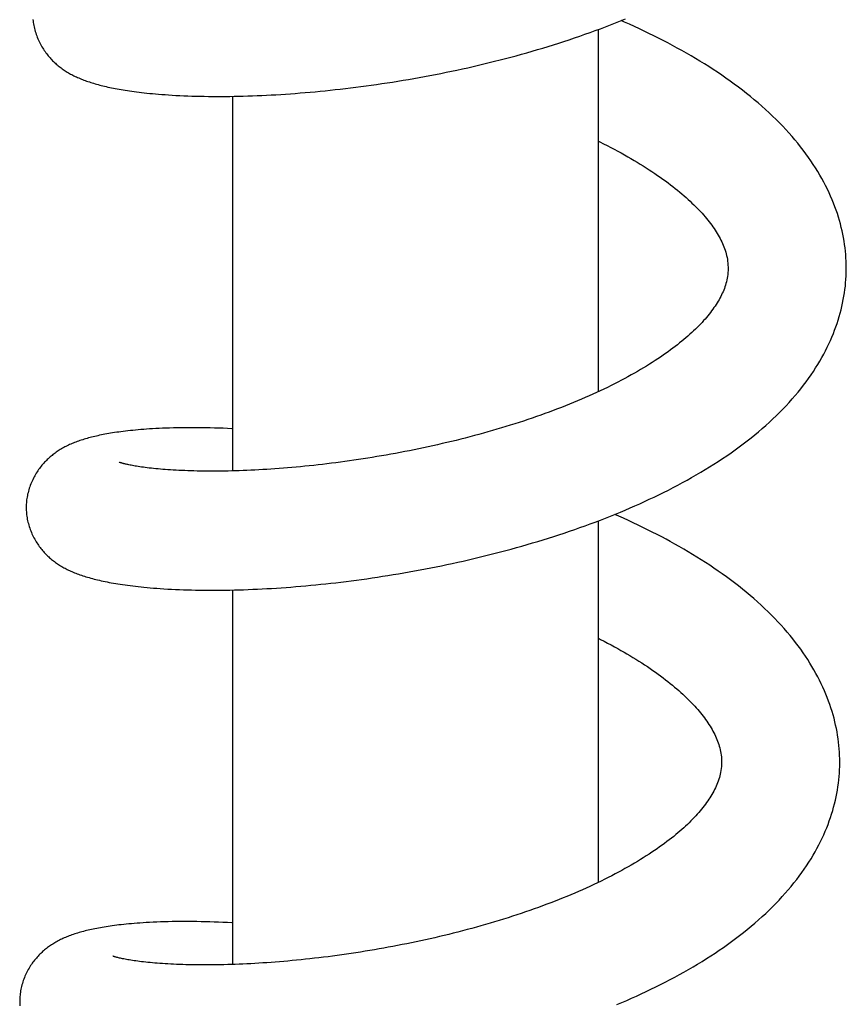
# Model space of a CAD drawing. Header units: millimetres. Extents: x 259 to 1803, y -542 to 1902.
# Tile 40 of 127: x 564 to 603, y 285 to 331. Entities that reach past the tile are written whole.
import ezdxf

# ---------------------------------------------------------------- set-up
doc = ezdxf.new("R2010")
doc.units = ezdxf.units.MM
doc.header["$LTSCALE"] = 30.734
doc.layers.get('0').update_dxf_attribs({"linetype": 'CONTINUOUS'})

msp = doc.modelspace()

# ---------------------------------------------------------------- linework, layer by layer
at = {"color": 7, "linetype": 'CONTINUOUS'}
for p, q in [((591.363, 313.864), (591.363, 330.718)), ((574.363, 310.176), (574.363, 327.607)), ((591.363, 291.029), (591.363, 307.853)), ((574.363, 287.207), (574.363, 304.635)), ((602.587, 296.425), (602.589, 296.529))]:
    msp.add_line(p, q, dxfattribs=at)
for points in [[(565.059, 331.175), (565.067, 331.108), (565.076, 331.04), (565.086, 330.971), (565.099, 330.902), (565.113, 330.833), (565.129, 330.764), (565.147, 330.695), (565.166, 330.626), (565.187, 330.556), (565.21, 330.488), (565.235, 330.42), (565.261, 330.352), (565.288, 330.285), (565.317, 330.22), (565.347, 330.155), (565.378, 330.092), (565.41, 330.03), (565.443, 329.969), (565.477, 329.909), (565.512, 329.851), (565.548, 329.795), (565.584, 329.74), (565.621, 329.686), (565.659, 329.634), (565.697, 329.583), (565.735, 329.534), (565.774, 329.486), (565.813, 329.439), (565.853, 329.394), (565.893, 329.349), (565.933, 329.306), (565.974, 329.264), (566.016, 329.223), (566.057, 329.183), (566.1, 329.144), (566.143, 329.106), (566.186, 329.068), (566.23, 329.031), (566.275, 328.995), (566.32, 328.96), (566.366, 328.925), (566.413, 328.891), (566.46, 328.858), (566.508, 328.825), (566.556, 328.793), (566.606, 328.762), (566.656, 328.731), (566.706, 328.701), (566.757, 328.672), (566.809, 328.643), (566.862, 328.615), (566.915, 328.588), (566.968, 328.561), (567.023, 328.534), (567.079, 328.508), (567.135, 328.483), (567.192, 328.458), (567.251, 328.433), (567.31, 328.409), (567.369, 328.386), (567.43, 328.362), (567.492, 328.34), (567.554, 328.317), (567.618, 328.295), (567.682, 328.274), (567.747, 328.252), (567.814, 328.232), (567.881, 328.211), (567.95, 328.191), (568.02, 328.171), (568.091, 328.151), (568.164, 328.132), (568.238, 328.113), (568.313, 328.094), (568.39, 328.076), (568.468, 328.057), (568.548, 328.039), (568.629, 328.022), (568.713, 328.004), (568.798, 327.987), (568.884, 327.97), (568.973, 327.953), (569.064, 327.937), (569.158, 327.92), (569.253, 327.904), (569.351, 327.888), (569.452, 327.873), (569.555, 327.857), (569.661, 327.842), (569.769, 327.827), (569.881, 327.813), (569.996, 327.798), (570.114, 327.784), (570.236, 327.771), (570.362, 327.757), (570.491, 327.744), (570.625, 327.731), (570.763, 327.718), (570.906, 327.706), (571.054, 327.694), (571.208, 327.683), (571.369, 327.672), (571.535, 327.661), (571.709, 327.651), (571.889, 327.642), (572.073, 327.634), (572.261, 327.626), (572.452, 327.62), (572.643, 327.614), (572.835, 327.609), (573.026, 327.606), (573.219, 327.603), (573.414, 327.602), (573.611, 327.601), (573.811, 327.601), (574.013, 327.602), (574.218, 327.604), (574.424, 327.608), (574.632, 327.612), (574.842, 327.617), (575.054, 327.623), (575.268, 327.63), (575.483, 327.639), (575.7, 327.648), (575.919, 327.658), (576.139, 327.67), (576.361, 327.682), (576.585, 327.696), (576.809, 327.71), (577.035, 327.726), (577.263, 327.743), (577.492, 327.76), (577.721, 327.779), (577.952, 327.799), (578.184, 327.82), (578.416, 327.842), (578.65, 327.865), (578.884, 327.889), (579.119, 327.915), (579.355, 327.941), (579.593, 327.969), (579.831, 327.998), (580.071, 328.027), (580.312, 328.059), (580.554, 328.091), (580.797, 328.125), (581.041, 328.159), (581.286, 328.195), (581.532, 328.233), (581.779, 328.271), (582.027, 328.311), (582.276, 328.352), (582.525, 328.394), (582.775, 328.437), (583.025, 328.482), (583.275, 328.528), (583.526, 328.575), (583.777, 328.623), (584.028, 328.673), (584.279, 328.723), (584.53, 328.775), (584.781, 328.828), (585.032, 328.883), (585.283, 328.938), (585.533, 328.995), (585.784, 329.053), (586.034, 329.112), (586.284, 329.173), (586.534, 329.235), (586.784, 329.298), (587.033, 329.362), (587.283, 329.428), (587.532, 329.495), (587.781, 329.563), (588.029, 329.633), (588.278, 329.704), (588.526, 329.777), (588.773, 329.851), (589.021, 329.926), (589.267, 330.002), (589.514, 330.08), (589.759, 330.16), (590.004, 330.24), (590.248, 330.322), (590.492, 330.405), (590.734, 330.49), (590.975, 330.576), (591.216, 330.663), (591.454, 330.752), (591.692, 330.842), (591.928, 330.933), (592.163, 331.025), (592.395, 331.118), (592.626, 331.213)], [(602.89, 319.505), (602.891, 319.614), (602.889, 319.771), (602.884, 319.928), (602.876, 320.085), (602.865, 320.243), (602.85, 320.4), (602.833, 320.557), (602.812, 320.714), (602.788, 320.872), (602.76, 321.03), (602.73, 321.188), (602.696, 321.346), (602.658, 321.505), (602.617, 321.664), (602.573, 321.824), (602.525, 321.985), (602.474, 322.146), (602.419, 322.307), (602.36, 322.469), (602.298, 322.632), (602.231, 322.795), (602.161, 322.958), (602.088, 323.121), (602.01, 323.285), (601.928, 323.449), (601.843, 323.614), (601.753, 323.778), (601.66, 323.943), (601.562, 324.108), (601.46, 324.273), (601.355, 324.437), (601.245, 324.602), (601.131, 324.766), (601.013, 324.93), (600.892, 325.093), (600.766, 325.256), (600.637, 325.418), (600.503, 325.58), (600.366, 325.74), (600.225, 325.9), (600.08, 326.059), (599.932, 326.218), (599.779, 326.375), (599.623, 326.532), (599.463, 326.687), (599.299, 326.842), (599.131, 326.996), (598.961, 327.148), (598.786, 327.299), (598.609, 327.449), (598.429, 327.598), (598.246, 327.744), (598.06, 327.889), (597.872, 328.033), (597.681, 328.174), (597.489, 328.314), (597.294, 328.452), (597.097, 328.588), (596.898, 328.723), (596.697, 328.855), (596.495, 328.986), (596.291, 329.114), (596.085, 329.241), (595.878, 329.367), (595.669, 329.491), (595.458, 329.613), (595.245, 329.734), (595.03, 329.853), (594.814, 329.971), (594.596, 330.087), (594.377, 330.201), (594.157, 330.314), (593.935, 330.425), (593.713, 330.534), (593.49, 330.642), (593.265, 330.748), (593.038, 330.853), (592.811, 330.957), (592.581, 331.059), (592.422, 331.129)], [(591.363, 325.514), (591.425, 325.483), (591.597, 325.398), (591.766, 325.312), (591.933, 325.226), (592.097, 325.14), (592.258, 325.054), (592.416, 324.968), (592.57, 324.883), (592.722, 324.797), (592.87, 324.711), (593.017, 324.626), (593.161, 324.54), (593.303, 324.453), (593.443, 324.366), (593.581, 324.279), (593.717, 324.192), (593.85, 324.104), (593.981, 324.016), (594.11, 323.928), (594.236, 323.84), (594.359, 323.752), (594.48, 323.665), (594.598, 323.577), (594.713, 323.49), (594.826, 323.403), (594.936, 323.317), (595.043, 323.231), (595.147, 323.145), (595.248, 323.06), (595.347, 322.975), (595.443, 322.89), (595.536, 322.807), (595.626, 322.724), (595.713, 322.641), (595.798, 322.559), (595.88, 322.478), (595.959, 322.398), (596.036, 322.318), (596.11, 322.24), (596.182, 322.161), (596.251, 322.083), (596.319, 322.004), (596.386, 321.925), (596.45, 321.847), (596.512, 321.768), (596.572, 321.689), (596.63, 321.611), (596.686, 321.534), (596.739, 321.457), (596.791, 321.38), (596.84, 321.303), (596.888, 321.226), (596.933, 321.148), (596.977, 321.071), (597.019, 320.993), (597.059, 320.915), (597.097, 320.837), (597.133, 320.758), (597.167, 320.679), (597.199, 320.6), (597.229, 320.52), (597.256, 320.439), (597.281, 320.359), (597.304, 320.277), (597.325, 320.195), (597.342, 320.111), (597.358, 320.026), (597.37, 319.938), (597.38, 319.849), (597.387, 319.756), (597.391, 319.66), (597.391, 319.577)], [(597.391, 319.577), (597.389, 319.499), (597.383, 319.406), (597.374, 319.316), (597.363, 319.228), (597.349, 319.143), (597.333, 319.06), (597.314, 318.979), (597.293, 318.899), (597.27, 318.82), (597.245, 318.743), (597.218, 318.666), (597.188, 318.59), (597.157, 318.515), (597.124, 318.44), (597.088, 318.365), (597.051, 318.29), (597.011, 318.215), (596.97, 318.141), (596.926, 318.066), (596.881, 317.992), (596.834, 317.918), (596.785, 317.844), (596.734, 317.771), (596.682, 317.697), (596.627, 317.623), (596.57, 317.548), (596.511, 317.472), (596.449, 317.397), (596.385, 317.32), (596.319, 317.243), (596.25, 317.166), (596.179, 317.088), (596.106, 317.01), (596.03, 316.931), (595.951, 316.852), (595.87, 316.773), (595.787, 316.693), (595.701, 316.613), (595.613, 316.532), (595.523, 316.452), (595.43, 316.371), (595.335, 316.29), (595.237, 316.209), (595.137, 316.128), (595.035, 316.046), (594.93, 315.965), (594.822, 315.883), (594.712, 315.801), (594.6, 315.719), (594.485, 315.637), (594.366, 315.554), (594.245, 315.471), (594.121, 315.388), (593.994, 315.305), (593.864, 315.221), (593.732, 315.137), (593.597, 315.054), (593.459, 314.97), (593.319, 314.886), (593.176, 314.803), (593.032, 314.72), (592.885, 314.638), (592.735, 314.555), (592.583, 314.473), (592.428, 314.391), (592.271, 314.309), (592.11, 314.227), (591.947, 314.145), (591.781, 314.063), (591.613, 313.982), (591.443, 313.901), (591.271, 313.821), (591.098, 313.742), (590.924, 313.664), (590.747, 313.586), (590.569, 313.509), (590.388, 313.433), (590.205, 313.357), (590.02, 313.281), (589.834, 313.206), (589.645, 313.132), (589.454, 313.058), (589.262, 312.985), (589.068, 312.913), (588.873, 312.841), (588.676, 312.771), (588.478, 312.701), (588.278, 312.632), (588.077, 312.563), (587.875, 312.496), (587.672, 312.429), (587.468, 312.364), (587.262, 312.299), (587.056, 312.235), (586.85, 312.173), (586.642, 312.111), (586.433, 312.05), (586.224, 311.99), (586.014, 311.931), (585.804, 311.873), (585.593, 311.816), (585.381, 311.76), (585.168, 311.705), (584.955, 311.65), (584.741, 311.597), (584.527, 311.545), (584.312, 311.493), (584.096, 311.443), (583.88, 311.393), (583.663, 311.345), (583.446, 311.297), (583.229, 311.25), (583.011, 311.205), (582.794, 311.16), (582.576, 311.116), (582.358, 311.073), (582.14, 311.032), (581.923, 310.991), (581.706, 310.951), (581.489, 310.913), (581.273, 310.875), (581.058, 310.838), (580.843, 310.803), (580.629, 310.769), (580.416, 310.735), (580.204, 310.703), (579.992, 310.672), (579.781, 310.641), (579.571, 310.612), (579.362, 310.584), (579.152, 310.556), (578.944, 310.53), (578.736, 310.504), (578.529, 310.48), (578.322, 310.456), (578.117, 310.433), (577.912, 310.412), (577.708, 310.391), (577.505, 310.371), (577.304, 310.352), (577.104, 310.334), (576.905, 310.317), (576.708, 310.301), (576.512, 310.286), (576.317, 310.272), (576.125, 310.259), (575.934, 310.246), (575.745, 310.235), (575.558, 310.224), (575.373, 310.215), (575.19, 310.206), (575.01, 310.198), (574.831, 310.191), (574.655, 310.184), (574.481, 310.179), (574.309, 310.174), (574.139, 310.17), (573.971, 310.167), (573.804, 310.165), (573.639, 310.163), (573.477, 310.162), (573.316, 310.162), (573.158, 310.163), (573.002, 310.164), (572.848, 310.166), (572.697, 310.169), (572.549, 310.172), (572.402, 310.176), (572.259, 310.18), (572.118, 310.186), (571.98, 310.191), (571.845, 310.198), (571.713, 310.204), (571.584, 310.212), (571.458, 310.22), (571.335, 310.228), (571.215, 310.237), (571.099, 310.246), (570.985, 310.255), (570.876, 310.265), (570.769, 310.275), (570.666, 310.286), (570.566, 310.296), (570.469, 310.307), (570.376, 310.318), (570.285, 310.33), (570.198, 310.341), (570.114, 310.353), (570.033, 310.365), (569.955, 310.377), (569.881, 310.389), (569.811, 310.401), (569.744, 310.412), (569.683, 310.424), (569.626, 310.434), (569.573, 310.445), (569.523, 310.455), (569.478, 310.465), (569.435, 310.474)], [(592.835, 308.451), (593.06, 308.549), (593.284, 308.648), (593.507, 308.749), (593.729, 308.852), (593.95, 308.957), (594.172, 309.064), (594.393, 309.173), (594.614, 309.284), (594.833, 309.397), (595.052, 309.512), (595.268, 309.628), (595.483, 309.746), (595.696, 309.866), (595.908, 309.987), (596.117, 310.11), (596.325, 310.234), (596.531, 310.361), (596.735, 310.489), (596.936, 310.618), (597.136, 310.75), (597.333, 310.883), (597.528, 311.018), (597.72, 311.154), (597.91, 311.292), (598.096, 311.431), (598.279, 311.571), (598.459, 311.713), (598.636, 311.856), (598.809, 312), (598.98, 312.146), (599.147, 312.293), (599.311, 312.441), (599.473, 312.591), (599.631, 312.743), (599.787, 312.896), (599.939, 313.051), (600.088, 313.207), (600.233, 313.364), (600.374, 313.522), (600.512, 313.681), (600.645, 313.84), (600.775, 314), (600.9, 314.16), (601.021, 314.321), (601.138, 314.481), (601.25, 314.642), (601.359, 314.803), (601.464, 314.964), (601.564, 315.125), (601.66, 315.286), (601.752, 315.446), (601.841, 315.607), (601.925, 315.767), (602.005, 315.926), (602.081, 316.085), (602.154, 316.244), (602.222, 316.403), (602.288, 316.561), (602.349, 316.719), (602.408, 316.878), (602.463, 317.037), (602.514, 317.195), (602.562, 317.354), (602.607, 317.512), (602.648, 317.67), (602.686, 317.828), (602.721, 317.986), (602.752, 318.144), (602.781, 318.301), (602.806, 318.459), (602.827, 318.616), (602.846, 318.774), (602.861, 318.931), (602.873, 319.088), (602.882, 319.245), (602.888, 319.402), (602.89, 319.505)], [(574.363, 312.138), (574.312, 312.14), (574.107, 312.149), (573.904, 312.157), (573.702, 312.164), (573.501, 312.17), (573.303, 312.175), (573.106, 312.178), (572.911, 312.181), (572.718, 312.183), (572.525, 312.184), (572.334, 312.184), (572.144, 312.183), (571.956, 312.181), (571.771, 312.178), (571.591, 312.174), (571.417, 312.169), (571.249, 312.163), (571.086, 312.157), (570.928, 312.15), (570.775, 312.142), (570.627, 312.134), (570.484, 312.125), (570.345, 312.116), (570.209, 312.106), (570.078, 312.095), (569.951, 312.084), (569.827, 312.073), (569.706, 312.061), (569.589, 312.049), (569.476, 312.037), (569.365, 312.024), (569.258, 312.011), (569.154, 311.998), (569.052, 311.984), (568.953, 311.97), (568.856, 311.956), (568.762, 311.941), (568.671, 311.926), (568.581, 311.911), (568.493, 311.896), (568.408, 311.88), (568.324, 311.864), (568.242, 311.848), (568.162, 311.831), (568.084, 311.814), (568.007, 311.797), (567.931, 311.78), (567.857, 311.762), (567.784, 311.744), (567.713, 311.725), (567.643, 311.706), (567.574, 311.687), (567.506, 311.668), (567.439, 311.648), (567.373, 311.627), (567.308, 311.606), (567.244, 311.585), (567.181, 311.563), (567.119, 311.541), (567.057, 311.518), (566.996, 311.495), (566.937, 311.471), (566.878, 311.446), (566.819, 311.421), (566.762, 311.396), (566.706, 311.37), (566.65, 311.343), (566.595, 311.316), (566.541, 311.288), (566.488, 311.259), (566.435, 311.23), (566.383, 311.2), (566.331, 311.169), (566.281, 311.137), (566.231, 311.105), (566.182, 311.073), (566.133, 311.039), (566.085, 311.005), (566.038, 310.97), (565.991, 310.934), (565.945, 310.897), (565.9, 310.86), (565.855, 310.822), (565.811, 310.783), (565.767, 310.743), (565.724, 310.702), (565.682, 310.661), (565.641, 310.618), (565.599, 310.575), (565.559, 310.531), (565.519, 310.485), (565.479, 310.438), (565.44, 310.39), (565.401, 310.34), (565.362, 310.289), (565.324, 310.237), (565.287, 310.183), (565.25, 310.128), (565.214, 310.071), (565.179, 310.013), (565.144, 309.953), (565.111, 309.892), (565.078, 309.83), (565.047, 309.766), (565.017, 309.702), (564.988, 309.636), (564.961, 309.57), (564.935, 309.503), (564.91, 309.435), (564.887, 309.367), (564.866, 309.298), (564.847, 309.23), (564.829, 309.161), (564.813, 309.093), (564.799, 309.025), (564.786, 308.957), (564.775, 308.889), (564.766, 308.822), (564.759, 308.755), (564.753, 308.688), (564.748, 308.622), (564.746, 308.557), (564.745, 308.509)], [(569.435, 310.474), (569.395, 310.483), (569.359, 310.492), (569.325, 310.501), (569.293, 310.509), (569.264, 310.516), (569.237, 310.523), (569.213, 310.53), (569.191, 310.537), (569.171, 310.543), (569.153, 310.548), (569.137, 310.553), (569.122, 310.558), (569.11, 310.562), (569.099, 310.566), (569.09, 310.569), (569.082, 310.572), (569.076, 310.574), (569.071, 310.576), (569.068, 310.577), (569.067, 310.578)], [(564.745, 308.509), (564.744, 308.463), (564.745, 308.398), (564.748, 308.332), (564.752, 308.265), (564.758, 308.198), (564.765, 308.131), (564.774, 308.063), (564.785, 307.995), (564.797, 307.926), (564.811, 307.857), (564.827, 307.789), (564.845, 307.72), (564.864, 307.651), (564.885, 307.582), (564.908, 307.514), (564.932, 307.446), (564.957, 307.379), (564.985, 307.313), (565.013, 307.247), (565.043, 307.182), (565.074, 307.119), (565.106, 307.056), (565.139, 306.996), (565.173, 306.936), (565.208, 306.878), (565.243, 306.822), (565.28, 306.766), (565.317, 306.713), (565.354, 306.661), (565.392, 306.61), (565.43, 306.56), (565.469, 306.512), (565.508, 306.465), (565.548, 306.42), (565.587, 306.376), (565.627, 306.333), (565.668, 306.292), (565.708, 306.251), (565.75, 306.211), (565.792, 306.172), (565.834, 306.134), (565.877, 306.096), (565.922, 306.059), (565.966, 306.023), (566.012, 305.987), (566.058, 305.952), (566.105, 305.918), (566.153, 305.884), (566.201, 305.851), (566.249, 305.819), (566.298, 305.788), (566.347, 305.758), (566.397, 305.728), (566.447, 305.699), (566.498, 305.671), (566.55, 305.643), (566.602, 305.616), (566.654, 305.589), (566.708, 305.563), (566.763, 305.537), (566.818, 305.512), (566.875, 305.487), (566.933, 305.462), (566.993, 305.437), (567.054, 305.413), (567.116, 305.389), (567.18, 305.365), (567.246, 305.342), (567.313, 305.318), (567.381, 305.296), (567.451, 305.273), (567.522, 305.251), (567.595, 305.229), (567.669, 305.207), (567.745, 305.186), (567.822, 305.165), (567.902, 305.144), (567.983, 305.123), (568.066, 305.103), (568.151, 305.083), (568.238, 305.063), (568.327, 305.044), (568.418, 305.025), (568.511, 305.006), (568.607, 304.988), (568.704, 304.969), (568.804, 304.951), (568.907, 304.934), (569.012, 304.917), (569.12, 304.9), (569.23, 304.883), (569.343, 304.867), (569.459, 304.851), (569.578, 304.835), (569.7, 304.82), (569.825, 304.805), (569.953, 304.79), (570.086, 304.776), (570.222, 304.763), (570.364, 304.749), (570.51, 304.736), (570.661, 304.723), (570.819, 304.711), (570.982, 304.7), (571.151, 304.688), (571.325, 304.678), (571.504, 304.668), (571.687, 304.66), (571.872, 304.652), (572.059, 304.645), (572.247, 304.639), (572.437, 304.634), (572.627, 304.63), (572.819, 304.626), (573.013, 304.624), (573.208, 304.623), (573.406, 304.623), (573.606, 304.623), (573.808, 304.625), (574.013, 304.628), (574.219, 304.631), (574.428, 304.636), (574.638, 304.642), (574.85, 304.648), (575.064, 304.656), (575.279, 304.665), (575.497, 304.675), (575.716, 304.685), (575.936, 304.697), (576.158, 304.71), (576.381, 304.724), (576.606, 304.739), (576.832, 304.755), (577.059, 304.772), (577.288, 304.79), (577.517, 304.809), (577.748, 304.83), (577.979, 304.851), (578.211, 304.873), (578.444, 304.897), (578.678, 304.921), (578.913, 304.947), (579.149, 304.974), (579.386, 305.002), (579.624, 305.031), (579.864, 305.062), (580.105, 305.093), (580.346, 305.126), (580.589, 305.16), (580.833, 305.195), (581.078, 305.231), (581.324, 305.269), (581.57, 305.308), (581.818, 305.348), (582.066, 305.389), (582.314, 305.432), (582.563, 305.475), (582.813, 305.52), (583.063, 305.566), (583.313, 305.614), (583.563, 305.662), (583.814, 305.712), (584.064, 305.763), (584.314, 305.815), (584.565, 305.869), (584.815, 305.923), (585.065, 305.979), (585.315, 306.036), (585.564, 306.094), (585.814, 306.154), (586.063, 306.215), (586.312, 306.277), (586.561, 306.34), (586.81, 306.405), (587.059, 306.471), (587.307, 306.538), (587.555, 306.607), (587.803, 306.676), (588.051, 306.748), (588.298, 306.82), (588.545, 306.894), (588.791, 306.97), (589.037, 307.047), (589.282, 307.125), (589.527, 307.204), (589.771, 307.285), (590.014, 307.367), (590.257, 307.45), (590.498, 307.535), (590.738, 307.621), (590.977, 307.709), (591.215, 307.797), (591.452, 307.887), (591.687, 307.978), (591.92, 308.07), (592.152, 308.164), (592.381, 308.258), (592.609, 308.354), (592.835, 308.451)], [(594.508, 306.995), (594.305, 307.103), (594.087, 307.217), (593.868, 307.329), (593.649, 307.439), (593.428, 307.548), (593.206, 307.655), (592.983, 307.761), (592.759, 307.865), (592.533, 307.968), (592.306, 308.07), (592.121, 308.151)], [(602.588, 296.512), (602.589, 296.619), (602.587, 296.774), (602.582, 296.93), (602.574, 297.086), (602.563, 297.242), (602.549, 297.399), (602.532, 297.556), (602.511, 297.713), (602.487, 297.871), (602.46, 298.029), (602.43, 298.187), (602.396, 298.345), (602.359, 298.504), (602.319, 298.663), (602.275, 298.823), (602.228, 298.983), (602.178, 299.143), (602.124, 299.303), (602.066, 299.463), (602.005, 299.624), (601.941, 299.785), (601.873, 299.946), (601.801, 300.107), (601.726, 300.269), (601.647, 300.43), (601.564, 300.592), (601.478, 300.753), (601.388, 300.913), (601.294, 301.074), (601.197, 301.234), (601.096, 301.394), (600.991, 301.554), (600.883, 301.714), (600.769, 301.874), (600.652, 302.035), (600.53, 302.195), (600.404, 302.356), (600.274, 302.516), (600.139, 302.676), (600.001, 302.836), (599.858, 302.995), (599.711, 303.153), (599.561, 303.311), (599.407, 303.467), (599.249, 303.623), (599.088, 303.778), (598.924, 303.931), (598.756, 304.083), (598.585, 304.233), (598.412, 304.382), (598.235, 304.53), (598.056, 304.676), (597.874, 304.82), (597.69, 304.962), (597.504, 305.103), (597.315, 305.242), (597.124, 305.38), (596.932, 305.515), (596.737, 305.649), (596.541, 305.781), (596.342, 305.911), (596.142, 306.04), (595.941, 306.167), (595.738, 306.291), (595.534, 306.414), (595.328, 306.536), (595.121, 306.655), (594.913, 306.773), (594.704, 306.888), (594.508, 306.995)], [(591.363, 302.386), (591.459, 302.337), (591.625, 302.252), (591.789, 302.166), (591.949, 302.08), (592.106, 301.995), (592.26, 301.91), (592.41, 301.825), (592.556, 301.741), (592.688, 301.664)], [(592.688, 301.664), (592.822, 301.584), (592.964, 301.498), (593.103, 301.412), (593.241, 301.326), (593.376, 301.239), (593.508, 301.153), (593.639, 301.066), (593.767, 300.979), (593.892, 300.892), (594.015, 300.806), (594.135, 300.719), (594.253, 300.632), (594.368, 300.546), (594.48, 300.46), (594.59, 300.374), (594.697, 300.289), (594.801, 300.203), (594.903, 300.119), (595.002, 300.034), (595.098, 299.951), (595.192, 299.867), (595.282, 299.785), (595.37, 299.703), (595.456, 299.621), (595.538, 299.54), (595.618, 299.46), (595.696, 299.381), (595.771, 299.302), (595.843, 299.224), (595.913, 299.146), (595.981, 299.069), (596.047, 298.992), (596.111, 298.915), (596.173, 298.839), (596.232, 298.762), (596.291, 298.686), (596.347, 298.609), (596.401, 298.532), (596.454, 298.456), (596.504, 298.379), (596.553, 298.302), (596.6, 298.225), (596.645, 298.147), (596.689, 298.07), (596.73, 297.993), (596.769, 297.915), (596.806, 297.837), (596.841, 297.759), (596.874, 297.681), (596.905, 297.602), (596.934, 297.523), (596.96, 297.444), (596.985, 297.364), (597.007, 297.284), (597.026, 297.202), (597.044, 297.12), (597.058, 297.036), (597.07, 296.951), (597.08, 296.864), (597.086, 296.774), (597.09, 296.68), (597.09, 296.6)], [(597.089, 296.586), (597.087, 296.506), (597.081, 296.412), (597.072, 296.321), (597.06, 296.233), (597.045, 296.148), (597.028, 296.065), (597.009, 295.983), (596.987, 295.903), (596.962, 295.823), (596.935, 295.744), (596.906, 295.665), (596.875, 295.587), (596.842, 295.508), (596.806, 295.431), (596.768, 295.353), (596.728, 295.276), (596.687, 295.199), (596.643, 295.122), (596.597, 295.045), (596.549, 294.969), (596.5, 294.893), (596.448, 294.817), (596.395, 294.741), (596.34, 294.665), (596.282, 294.588), (596.222, 294.512), (596.16, 294.435), (596.096, 294.357), (596.029, 294.279), (595.961, 294.201), (595.889, 294.123), (595.816, 294.044), (595.74, 293.965), (595.662, 293.886), (595.581, 293.806), (595.498, 293.727), (595.414, 293.647), (595.327, 293.568), (595.239, 293.489), (595.148, 293.409), (595.055, 293.33), (594.959, 293.25), (594.861, 293.17), (594.759, 293.089), (594.655, 293.008), (594.548, 292.926), (594.437, 292.843), (594.324, 292.761), (594.208, 292.677), (594.089, 292.594), (593.967, 292.51), (593.842, 292.426), (593.714, 292.341), (593.583, 292.257), (593.45, 292.172), (593.314, 292.088), (593.176, 292.004), (593.035, 291.92), (592.891, 291.836), (592.745, 291.752), (592.597, 291.668), (592.446, 291.585), (592.293, 291.502), (592.137, 291.419), (591.978, 291.336), (591.817, 291.253), (591.652, 291.17), (591.485, 291.088), (591.315, 291.006), (591.143, 290.924), (590.969, 290.843), (590.794, 290.763), (590.617, 290.684), (590.439, 290.605), (590.26, 290.528), (590.08, 290.451), (589.898, 290.376), (589.714, 290.301), (589.529, 290.226), (589.342, 290.153), (589.152, 290.08), (588.961, 290.007), (588.767, 289.935), (588.572, 289.864), (588.375, 289.793), (588.176, 289.723), (587.976, 289.654), (587.774, 289.585), (587.571, 289.517), (587.366, 289.451), (587.16, 289.384), (586.952, 289.319), (586.744, 289.255), (586.534, 289.191), (586.323, 289.129), (586.111, 289.067), (585.899, 289.006), (585.686, 288.946), (585.472, 288.888), (585.257, 288.83), (585.043, 288.773), (584.827, 288.717), (584.612, 288.662), (584.396, 288.609), (584.18, 288.556), (583.964, 288.505), (583.748, 288.454), (583.532, 288.405), (583.317, 288.356), (583.101, 288.309), (582.885, 288.263), (582.669, 288.218), (582.453, 288.173), (582.237, 288.13), (582.021, 288.088), (581.805, 288.047), (581.589, 288.007), (581.372, 287.967), (581.155, 287.929), (580.938, 287.891), (580.721, 287.855), (580.504, 287.819), (580.287, 287.784), (580.071, 287.751), (579.855, 287.718), (579.639, 287.687), (579.425, 287.656), (579.21, 287.627), (578.997, 287.598), (578.784, 287.57), (578.572, 287.544), (578.362, 287.518), (578.152, 287.494), (577.943, 287.47), (577.736, 287.447), (577.53, 287.426), (577.325, 287.405), (577.122, 287.386), (576.921, 287.367), (576.722, 287.349), (576.524, 287.333), (576.328, 287.317), (576.134, 287.302), (575.943, 287.289), (575.753, 287.276), (575.565, 287.264), (575.378, 287.253), (575.194, 287.243), (575.01, 287.233), (574.828, 287.225), (574.648, 287.217), (574.469, 287.21), (574.291, 287.204), (574.116, 287.199), (573.942, 287.195), (573.77, 287.191), (573.6, 287.188), (573.432, 287.186), (573.266, 287.185), (573.102, 287.185), (572.941, 287.185), (572.782, 287.186), (572.625, 287.187), (572.471, 287.19), (572.32, 287.193), (572.171, 287.196), (572.025, 287.201), (571.881, 287.206), (571.741, 287.211), (571.604, 287.217), (571.469, 287.224), (571.338, 287.231), (571.21, 287.239), (571.084, 287.247), (570.963, 287.255), (570.844, 287.264), (570.729, 287.274), (570.617, 287.283), (570.509, 287.293), (570.405, 287.304), (570.304, 287.314), (570.206, 287.325), (570.112, 287.336), (570.021, 287.347), (569.933, 287.358), (569.849, 287.37), (569.767, 287.382), (569.688, 287.393), (569.613, 287.405), (569.54, 287.417), (569.471, 287.429), (569.406, 287.441), (569.343, 287.453), (569.285, 287.464), (569.23, 287.476), (569.178, 287.487), (569.129, 287.498), (569.084, 287.508), (569.042, 287.518)], [(592.905, 285.636), (593.132, 285.738), (593.357, 285.842), (593.582, 285.948), (593.805, 286.055), (594.028, 286.164), (594.251, 286.275), (594.472, 286.388), (594.691, 286.503), (594.91, 286.619), (595.126, 286.737), (595.341, 286.857), (595.554, 286.978), (595.765, 287.101), (595.973, 287.225), (596.18, 287.351), (596.384, 287.479), (596.585, 287.608), (596.785, 287.738), (596.981, 287.87), (597.175, 288.004), (597.367, 288.139), (597.556, 288.276), (597.742, 288.414), (597.926, 288.554), (598.108, 288.696), (598.287, 288.84), (598.464, 288.986), (598.638, 289.133), (598.809, 289.283), (598.977, 289.434), (599.142, 289.586), (599.303, 289.739), (599.461, 289.894), (599.615, 290.049), (599.765, 290.206), (599.911, 290.364), (600.054, 290.522), (600.192, 290.681), (600.327, 290.841), (600.457, 291.001), (600.583, 291.162), (600.705, 291.323), (600.823, 291.484), (600.936, 291.644), (601.045, 291.805), (601.149, 291.966), (601.25, 292.126), (601.346, 292.286), (601.439, 292.446), (601.527, 292.607), (601.612, 292.767), (601.693, 292.927), (601.77, 293.087), (601.843, 293.247), (601.913, 293.408), (601.98, 293.568), (602.042, 293.728), (602.101, 293.888), (602.157, 294.048), (602.209, 294.208), (602.258, 294.368), (602.303, 294.527), (602.345, 294.686), (602.384, 294.846), (602.419, 295.004), (602.45, 295.163), (602.479, 295.322), (602.504, 295.48), (602.526, 295.638), (602.545, 295.796), (602.56, 295.953), (602.572, 296.111), (602.581, 296.268), (602.587, 296.425)], [(574.363, 289.144), (574.313, 289.147), (574.103, 289.157), (573.895, 289.167), (573.688, 289.175), (573.483, 289.183), (573.28, 289.189), (573.079, 289.195), (572.879, 289.199), (572.681, 289.202), (572.486, 289.205), (572.292, 289.206), (572.101, 289.206), (571.912, 289.206), (571.724, 289.204), (571.538, 289.201), (571.353, 289.197), (571.171, 289.193), (570.992, 289.187), (570.817, 289.18), (570.649, 289.173), (570.486, 289.165), (570.331, 289.156), (570.181, 289.147), (570.037, 289.137), (569.899, 289.127), (569.766, 289.116), (569.638, 289.105), (569.515, 289.094), (569.396, 289.082), (569.28, 289.07), (569.168, 289.058), (569.06, 289.045), (568.954, 289.032), (568.85, 289.019), (568.75, 289.006), (568.652, 288.992), (568.556, 288.978), (568.462, 288.963), (568.371, 288.948), (568.282, 288.933), (568.195, 288.918), (568.109, 288.903), (568.025, 288.887), (567.943, 288.87), (567.863, 288.854), (567.784, 288.837), (567.706, 288.82), (567.63, 288.802), (567.555, 288.784), (567.482, 288.766), (567.41, 288.747), (567.339, 288.728), (567.269, 288.709), (567.201, 288.689), (567.133, 288.668), (567.067, 288.648), (567.001, 288.627), (566.937, 288.605), (566.874, 288.583), (566.811, 288.561), (566.75, 288.537), (566.689, 288.514), (566.629, 288.49), (566.57, 288.465), (566.512, 288.44), (566.455, 288.415), (566.399, 288.389), (566.344, 288.362), (566.289, 288.335), (566.235, 288.307), (566.182, 288.278), (566.13, 288.249), (566.078, 288.219), (566.027, 288.188), (565.976, 288.157), (565.926, 288.125), (565.877, 288.093), (565.829, 288.059), (565.781, 288.025), (565.734, 287.99), (565.688, 287.954), (565.642, 287.918), (565.597, 287.881), (565.552, 287.843), (565.508, 287.804), (565.465, 287.764), (565.422, 287.724), (565.38, 287.682), (565.338, 287.64), (565.297, 287.597), (565.257, 287.553), (565.217, 287.507), (565.177, 287.461), (565.138, 287.413), (565.1, 287.364), (565.061, 287.313), (565.023, 287.261), (564.986, 287.207), (564.949, 287.152), (564.913, 287.096), (564.878, 287.038), (564.844, 286.978), (564.81, 286.918), (564.778, 286.856), (564.746, 286.792), (564.716, 286.728), (564.687, 286.663), (564.66, 286.596), (564.634, 286.529), (564.609, 286.461), (564.586, 286.393), (564.565, 286.325), (564.545, 286.256), (564.528, 286.187), (564.511, 286.119), (564.497, 286.051), (564.484, 285.982), (564.473, 285.915), (564.464, 285.847), (564.457, 285.78), (564.451, 285.713), (564.446, 285.647), (564.444, 285.582), (564.442, 285.534)], [(569.042, 287.518), (569.003, 287.528), (568.968, 287.537), (568.936, 287.546), (568.907, 287.554), (568.882, 287.562), (568.859, 287.568), (568.84, 287.575), (568.823, 287.58), (568.808, 287.585), (568.796, 287.589), (568.786, 287.593), (568.779, 287.596), (568.773, 287.598), (568.771, 287.599)], [(564.443, 285.534), (564.443, 285.487), (564.444, 285.421), (564.446, 285.355), (564.45, 285.288)], [(592.221, 285.34), (592.45, 285.437), (592.678, 285.536), (592.905, 285.636)]]:
    msp.add_lwpolyline(points, dxfattribs=at)

doc.saveas('drawing.dxf')
